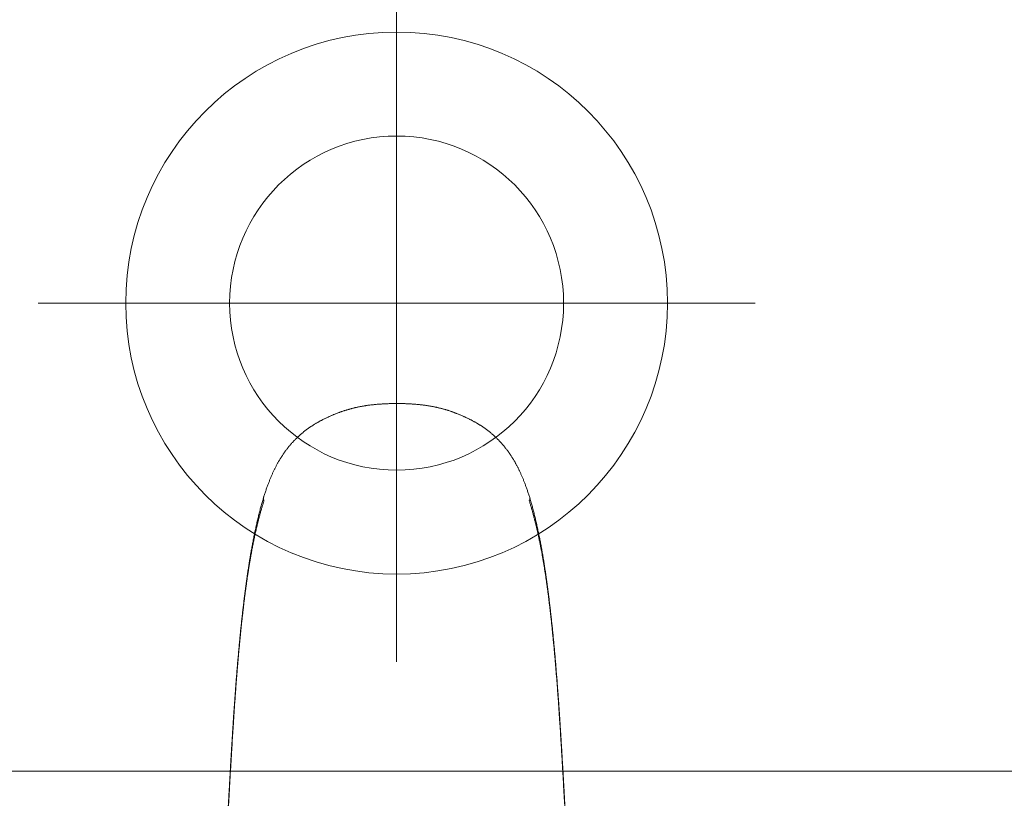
# Model space of a CAD drawing. Header units: millimetres. Extents: x -2074 to 12588, y -3630 to 101167.
# Tile 153 of 180: x 3100 to 3113, y 1369 to 1379. Entities that reach past the tile are written whole.
import ezdxf

# ---------------------------------------------------------------- set-up
doc = ezdxf.new("R2010")
doc.units = ezdxf.units.MM
doc.layers.add('SelinAr_BUD_wymiary', color=7, linetype='Continuous', lineweight=18)
doc.layers.add('SelinAr_WYP_armatura', color=8, linetype='Continuous', lineweight=18)
doc.styles.add('style1', font='romans.shx', dxfattribs={"width": 0.6})
doc.dimstyles.new('ISO-25 Ania', dxfattribs={"dimtxt": 10, "dimasz": 5, "dimexe": 5, "dimexo": 0.625, "dimtad": 0, "dimrnd": 0.01, "dimtxsty": 'style1', "dimblk": 'ARCHTICK', "dimcen": 5, "dimdle": 5, "dimadec": 0, "dimazin": 0, "dimtfac": 1, "dimtmove": 0, "dimatfit": 3, "dimldrblk": 'ARCHTICK', "dimfxl": 0, "dimarcsym": 0})

# ---------------------------------------------------------------- blocks, each defined once
blk = doc.blocks.new('ORAS_ELECTRA')
for p, q in [((-1.795, -9.882), (-1.795, -9.882)), ((-1.795, -9.882), (-1.795, -9.883)), ((1.795, -9.882), (1.795, -9.883))]:
    blk.add_line(p, q)
for points, knots in [([(-2.369, -4.189), (-2.369, -4.196), (-2.368, -4.213), (-2.366, -4.24), (-2.364, -4.271), (-2.361, -4.301), (-2.359, -4.332), (-2.357, -4.364), (-2.355, -4.395), (-2.353, -4.427), (-2.35, -4.459), (-2.348, -4.491), (-2.346, -4.523), (-2.344, -4.555), (-2.341, -4.588), (-2.339, -4.621), (-2.337, -4.654), (-2.335, -4.687), (-2.332, -4.721), (-2.33, -4.754), (-2.328, -4.788), (-2.326, -4.823), (-2.323, -4.857), (-2.321, -4.892), (-2.319, -4.927), (-2.317, -4.962), (-2.314, -4.998), (-2.312, -5.034), (-2.309, -5.07), (-2.307, -5.107), (-2.305, -5.143), (-2.303, -5.178), (-2.3, -5.213), (-2.298, -5.247), (-2.296, -5.281), (-2.294, -5.314), (-2.292, -5.346), (-2.29, -5.378), (-2.288, -5.41), (-2.286, -5.442), (-2.284, -5.475), (-2.282, -5.507), (-2.28, -5.54), (-2.279, -5.573), (-2.277, -5.606), (-2.275, -5.641), (-2.273, -5.677), (-2.27, -5.714), (-2.268, -5.752), (-2.266, -5.791), (-2.264, -5.832), (-2.261, -5.873), (-2.259, -5.916), (-2.256, -5.96), (-2.254, -6.006), (-2.251, -6.053), (-2.248, -6.102), (-2.245, -6.153), (-2.242, -6.207), (-2.239, -6.263), (-2.236, -6.323), (-2.232, -6.388), (-2.228, -6.459), (-2.223, -6.539), (-2.217, -6.631), (-2.211, -6.725), (-2.206, -6.814), (-2.201, -6.892), (-2.196, -6.961), (-2.192, -7.025), (-2.187, -7.085), (-2.183, -7.142), (-2.179, -7.197), (-2.175, -7.252), (-2.171, -7.306), (-2.168, -7.358), (-2.164, -7.407), (-2.16, -7.455), (-2.156, -7.502), (-2.152, -7.548), (-2.149, -7.594), (-2.145, -7.638), (-2.141, -7.681), (-2.138, -7.724), (-2.134, -7.766), (-2.13, -7.807), (-2.127, -7.847), (-2.123, -7.887), (-2.119, -7.926), (-2.116, -7.965), (-2.112, -8.003), (-2.108, -8.041), (-2.105, -8.078), (-2.101, -8.114), (-2.097, -8.151), (-2.093, -8.187), (-2.09, -8.223), (-2.086, -8.258), (-2.082, -8.293), (-2.078, -8.328), (-2.074, -8.363), (-2.07, -8.397), (-2.066, -8.431), (-2.062, -8.465), (-2.058, -8.499), (-2.054, -8.532), (-2.05, -8.566), (-2.046, -8.6), (-2.041, -8.633), (-2.037, -8.667), (-2.032, -8.7), (-2.028, -8.734), (-2.023, -8.767), (-2.019, -8.8), (-2.014, -8.833), (-2.009, -8.865), (-2.004, -8.898), (-1.999, -8.93), (-1.994, -8.963), (-1.989, -8.995), (-1.984, -9.027), (-1.979, -9.059), (-1.974, -9.09), (-1.968, -9.122), (-1.963, -9.154), (-1.957, -9.186), (-1.951, -9.218), (-1.945, -9.25), (-1.939, -9.281), (-1.933, -9.313), (-1.927, -9.345), (-1.92, -9.377), (-1.914, -9.408), (-1.907, -9.44), (-1.9, -9.471), (-1.894, -9.503), (-1.886, -9.534), (-1.879, -9.565), (-1.872, -9.596), (-1.864, -9.627), (-1.857, -9.657), (-1.849, -9.687), (-1.842, -9.717), (-1.834, -9.746), (-1.826, -9.775), (-1.818, -9.804), (-1.81, -9.832), (-1.802, -9.858), (-1.797, -9.874), (-1.795, -9.881)], [0, 0, 0, 0, 0.003717, 0.009313, 0.014928, 0.020555, 0.026233, 0.03193, 0.037647, 0.043385, 0.049146, 0.054929, 0.060735, 0.066566, 0.072421, 0.078302, 0.08421, 0.090145, 0.096108, 0.102101, 0.108124, 0.114179, 0.120284, 0.12643, 0.132619, 0.138851, 0.145129, 0.151456, 0.157822, 0.164262, 0.170565, 0.17674, 0.182798, 0.188746, 0.194593, 0.200378, 0.205891, 0.21142, 0.216964, 0.222524, 0.228101, 0.233694, 0.239304, 0.244935, 0.25068, 0.256699, 0.262858, 0.269171, 0.275654, 0.282327, 0.289211, 0.29633, 0.303656, 0.31119, 0.318955, 0.326981, 0.335304, 0.343968, 0.353032, 0.362574, 0.372698, 0.383557, 0.395482, 0.409046, 0.424384, 0.442107, 0.456898, 0.469886, 0.481632, 0.49246, 0.502582, 0.51214, 0.521235, 0.530868, 0.540056, 0.548857, 0.557329, 0.565515, 0.573524, 0.581406, 0.589126, 0.596695, 0.604126, 0.611427, 0.618606, 0.625673, 0.632633, 0.639493, 0.646258, 0.652934, 0.659525, 0.665978, 0.67238, 0.678735, 0.685044, 0.691309, 0.697531, 0.703712, 0.709852, 0.715953, 0.722016, 0.728043, 0.734034, 0.739991, 0.745914, 0.751731, 0.757726, 0.763707, 0.769675, 0.775628, 0.781568, 0.787493, 0.793405, 0.799302, 0.805186, 0.811056, 0.816912, 0.822755, 0.828583, 0.834399, 0.840201, 0.845993, 0.851773, 0.857574, 0.863393, 0.869228, 0.875078, 0.880939, 0.88681, 0.892689, 0.898573, 0.904459, 0.910345, 0.916229, 0.922108, 0.927981, 0.933845, 0.93973, 0.945574, 0.951371, 0.95712, 0.962821, 0.968473, 0.974077, 0.979632, 0.985144, 0.990541, 0.995855, 1, 1, 1, 1]), ([(-1.788, -9.841), (-1.792, -9.827), (-1.801, -9.8), (-1.814, -9.757), (-1.827, -9.713), (-1.839, -9.668), (-1.851, -9.623), (-1.863, -9.578), (-1.876, -9.528), (-1.888, -9.475), (-1.902, -9.417), (-1.914, -9.359), (-1.927, -9.301), (-1.938, -9.242), (-1.95, -9.182), (-1.961, -9.122), (-1.971, -9.065), (-1.98, -9.011), (-1.989, -8.96), (-1.997, -8.908), (-2.005, -8.857), (-2.013, -8.805), (-2.02, -8.753), (-2.028, -8.7), (-2.035, -8.648), (-2.042, -8.595), (-2.049, -8.54), (-2.056, -8.482), (-2.063, -8.422), (-2.07, -8.362), (-2.077, -8.302), (-2.084, -8.241), (-2.091, -8.18), (-2.097, -8.12), (-2.103, -8.058), (-2.109, -7.997), (-2.116, -7.933), (-2.122, -7.866), (-2.128, -7.795), (-2.135, -7.725), (-2.141, -7.654), (-2.147, -7.583), (-2.153, -7.51), (-2.158, -7.437), (-2.164, -7.363), (-2.17, -7.29), (-2.176, -7.209), (-2.182, -7.121), (-2.189, -7.026), (-2.195, -6.93), (-2.202, -6.825), (-2.21, -6.708), (-2.217, -6.581), (-2.225, -6.461), (-2.231, -6.35), (-2.237, -6.246), (-2.243, -6.151), (-2.248, -6.064), (-2.252, -5.986), (-2.256, -5.909), (-2.26, -5.837), (-2.264, -5.771), (-2.267, -5.712), (-2.271, -5.652), (-2.274, -5.593), (-2.278, -5.533), (-2.281, -5.474), (-2.285, -5.415), (-2.288, -5.356), (-2.292, -5.297), (-2.296, -5.239), (-2.299, -5.181), (-2.303, -5.124), (-2.306, -5.068), (-2.31, -5.011), (-2.314, -4.95), (-2.318, -4.884), (-2.323, -4.814), (-2.328, -4.744), (-2.332, -4.677), (-2.337, -4.611), (-2.341, -4.548), (-2.345, -4.486), (-2.35, -4.423), (-2.354, -4.361), (-2.359, -4.298), (-2.363, -4.236), (-2.366, -4.195), (-2.367, -4.175)], [0, 0, 0, 0, 0.008254, 0.016507, 0.025317, 0.034126, 0.042936, 0.051746, 0.060556, 0.071566, 0.082578, 0.093589, 0.1046, 0.115711, 0.126823, 0.137935, 0.149046, 0.158432, 0.167818, 0.177204, 0.186591, 0.195976, 0.205383, 0.21479, 0.224198, 0.233605, 0.243012, 0.253602, 0.264194, 0.274785, 0.285377, 0.295967, 0.306582, 0.317197, 0.327813, 0.338428, 0.349043, 0.361157, 0.373272, 0.385388, 0.397503, 0.409617, 0.422179, 0.434741, 0.447303, 0.459865, 0.472427, 0.488628, 0.50483, 0.521032, 0.537233, 0.558838, 0.580443, 0.602048, 0.619714, 0.63738, 0.655045, 0.668297, 0.681548, 0.694797, 0.708046, 0.718249, 0.728453, 0.738657, 0.74886, 0.759063, 0.769284, 0.779506, 0.789728, 0.79995, 0.810172, 0.82009, 0.830008, 0.839927, 0.849846, 0.859764, 0.872181, 0.884598, 0.897015, 0.909432, 0.920744, 0.932056, 0.943368, 0.954679, 0.966009, 0.97734, 0.98867, 1, 1, 1, 1]), ([(1.788, -9.841), (1.792, -9.827), (1.801, -9.8), (1.814, -9.757), (1.827, -9.712), (1.84, -9.666), (1.852, -9.62), (1.864, -9.573), (1.876, -9.526), (1.887, -9.479), (1.898, -9.431), (1.909, -9.384), (1.919, -9.335), (1.929, -9.287), (1.939, -9.238), (1.949, -9.189), (1.958, -9.14), (1.967, -9.091), (1.975, -9.041), (1.984, -8.991), (1.992, -8.94), (2, -8.889), (2.008, -8.838), (2.015, -8.787), (2.023, -8.735), (2.03, -8.683), (2.037, -8.631), (2.044, -8.579), (2.051, -8.526), (2.057, -8.472), (2.064, -8.418), (2.07, -8.363), (2.077, -8.309), (2.083, -8.249), (2.09, -8.185), (2.097, -8.116), (2.104, -8.046), (2.111, -7.975), (2.119, -7.901), (2.126, -7.826), (2.132, -7.75), (2.139, -7.674), (2.145, -7.598), (2.152, -7.522), (2.158, -7.446), (2.164, -7.369), (2.17, -7.293), (2.176, -7.21), (2.182, -7.121), (2.189, -7.026), (2.195, -6.93), (2.202, -6.825), (2.21, -6.708), (2.217, -6.581), (2.224, -6.468), (2.23, -6.369), (2.235, -6.284), (2.24, -6.2), (2.245, -6.118), (2.249, -6.038), (2.253, -5.961), (2.258, -5.884), (2.262, -5.812), (2.266, -5.746), (2.269, -5.685), (2.273, -5.623), (2.276, -5.562), (2.28, -5.503), (2.283, -5.446), (2.286, -5.391), (2.29, -5.336), (2.293, -5.281), (2.296, -5.226), (2.3, -5.17), (2.304, -5.112), (2.307, -5.056), (2.311, -4.999), (2.315, -4.939), (2.319, -4.876), (2.323, -4.809), (2.328, -4.743), (2.332, -4.677), (2.337, -4.612), (2.341, -4.546), (2.346, -4.481), (2.35, -4.417), (2.354, -4.355), (2.359, -4.295), (2.363, -4.235), (2.366, -4.195), (2.367, -4.175)], [0, 0, 0, 0, 0.008254, 0.016507, 0.02553, 0.034553, 0.043576, 0.052599, 0.061622, 0.070733, 0.079845, 0.088957, 0.098069, 0.10718, 0.116312, 0.125444, 0.134576, 0.143708, 0.15284, 0.162117, 0.171395, 0.180673, 0.189951, 0.199229, 0.208526, 0.217824, 0.227123, 0.236421, 0.245719, 0.255331, 0.264944, 0.274557, 0.28417, 0.293783, 0.305821, 0.31786, 0.329899, 0.341938, 0.354976, 0.368015, 0.381054, 0.394094, 0.407132, 0.420191, 0.43325, 0.446309, 0.459368, 0.472427, 0.488628, 0.50483, 0.521031, 0.537233, 0.558838, 0.580443, 0.602048, 0.616437, 0.630826, 0.645215, 0.659604, 0.672724, 0.685844, 0.698965, 0.712084, 0.72259, 0.733096, 0.743602, 0.754107, 0.764612, 0.774114, 0.783617, 0.793119, 0.802622, 0.812124, 0.822104, 0.832085, 0.842066, 0.852047, 0.862028, 0.873762, 0.885496, 0.89723, 0.908963, 0.920715, 0.932467, 0.944219, 0.955971, 0.966978, 0.977985, 0.988993, 1, 1, 1, 1]), ([(1.795, -9.882), (1.797, -9.874), (1.803, -9.856), (1.811, -9.829), (1.818, -9.802), (1.826, -9.774), (1.834, -9.746), (1.841, -9.717), (1.849, -9.688), (1.856, -9.659), (1.864, -9.629), (1.871, -9.599), (1.878, -9.569), (1.885, -9.538), (1.892, -9.507), (1.899, -9.476), (1.906, -9.445), (1.913, -9.413), (1.919, -9.382), (1.926, -9.35), (1.932, -9.319), (1.938, -9.287), (1.944, -9.255), (1.95, -9.223), (1.956, -9.191), (1.962, -9.159), (1.967, -9.128), (1.973, -9.096), (1.978, -9.064), (1.983, -9.032), (1.988, -9), (1.994, -8.968), (1.998, -8.936), (2.003, -8.904), (2.008, -8.872), (2.013, -8.839), (2.018, -8.806), (2.022, -8.774), (2.027, -8.741), (2.031, -8.708), (2.036, -8.675), (2.04, -8.641), (2.045, -8.608), (2.049, -8.574), (2.053, -8.541), (2.057, -8.507), (2.061, -8.473), (2.065, -8.439), (2.069, -8.406), (2.073, -8.372), (2.077, -8.338), (2.081, -8.303), (2.085, -8.268), (2.088, -8.233), (2.092, -8.198), (2.096, -8.163), (2.1, -8.127), (2.103, -8.091), (2.107, -8.055), (2.111, -8.018), (2.114, -7.981), (2.118, -7.944), (2.121, -7.906), (2.125, -7.867), (2.128, -7.828), (2.132, -7.789), (2.136, -7.748), (2.139, -7.707), (2.143, -7.666), (2.146, -7.624), (2.15, -7.581), (2.153, -7.537), (2.157, -7.493), (2.161, -7.447), (2.164, -7.401), (2.168, -7.354), (2.171, -7.305), (2.175, -7.255), (2.179, -7.203), (2.183, -7.15), (2.187, -7.093), (2.191, -7.034), (2.195, -6.971), (2.2, -6.903), (2.205, -6.83), (2.21, -6.748), (2.216, -6.655), (2.222, -6.561), (2.227, -6.472), (2.231, -6.396), (2.235, -6.329), (2.239, -6.268), (2.242, -6.211), (2.245, -6.158), (2.248, -6.106), (2.251, -6.054), (2.254, -6.003), (2.257, -5.954), (2.259, -5.907), (2.262, -5.862), (2.264, -5.818), (2.267, -5.776), (2.269, -5.735), (2.272, -5.695), (2.274, -5.657), (2.276, -5.619), (2.278, -5.583), (2.28, -5.549), (2.282, -5.516), (2.284, -5.484), (2.286, -5.452), (2.288, -5.419), (2.29, -5.387), (2.292, -5.355), (2.294, -5.323), (2.296, -5.291), (2.298, -5.259), (2.3, -5.226), (2.302, -5.193), (2.304, -5.159), (2.306, -5.125), (2.308, -5.09), (2.311, -5.054), (2.313, -5.018), (2.315, -4.982), (2.318, -4.945), (2.32, -4.91), (2.322, -4.874), (2.325, -4.839), (2.327, -4.804), (2.329, -4.77), (2.331, -4.735), (2.334, -4.701), (2.336, -4.668), (2.338, -4.634), (2.341, -4.601), (2.343, -4.568), (2.345, -4.535), (2.347, -4.502), (2.35, -4.47), (2.352, -4.438), (2.354, -4.406), (2.356, -4.374), (2.358, -4.342), (2.361, -4.311), (2.363, -4.28), (2.365, -4.249), (2.367, -4.218), (2.369, -4.199), (2.369, -4.189)], [0, 0, 0, 0, 0.005038, 0.010202, 0.015438, 0.020746, 0.026129, 0.031616, 0.037148, 0.042728, 0.048356, 0.054031, 0.059753, 0.065522, 0.071336, 0.07721, 0.083054, 0.088907, 0.094767, 0.100633, 0.106501, 0.11237, 0.118237, 0.124099, 0.129955, 0.135801, 0.141637, 0.147458, 0.153264, 0.159052, 0.16482, 0.170592, 0.17638, 0.182182, 0.187997, 0.193826, 0.199669, 0.205525, 0.211396, 0.217281, 0.22318, 0.229093, 0.23502, 0.240962, 0.246917, 0.252887, 0.258873, 0.264744, 0.270655, 0.276599, 0.282577, 0.288591, 0.29464, 0.300727, 0.306852, 0.313017, 0.319222, 0.32547, 0.331761, 0.338097, 0.34448, 0.35091, 0.357432, 0.364069, 0.37079, 0.377602, 0.384508, 0.391515, 0.398627, 0.405853, 0.413199, 0.420673, 0.428284, 0.436043, 0.443961, 0.451976, 0.460197, 0.46869, 0.477489, 0.486643, 0.49621, 0.506268, 0.516924, 0.528329, 0.540707, 0.554406, 0.569958, 0.587907, 0.602425, 0.615225, 0.626448, 0.6367, 0.646277, 0.655311, 0.663901, 0.672996, 0.681665, 0.689963, 0.697946, 0.705657, 0.713128, 0.720386, 0.727407, 0.734186, 0.740753, 0.747131, 0.753341, 0.759398, 0.764702, 0.770296, 0.775908, 0.781502, 0.78708, 0.792642, 0.798188, 0.803719, 0.809237, 0.814915, 0.820728, 0.826637, 0.832648, 0.83877, 0.845009, 0.851377, 0.857823, 0.864175, 0.870479, 0.876735, 0.882947, 0.889115, 0.895241, 0.901326, 0.907364, 0.913372, 0.919351, 0.925301, 0.931224, 0.93712, 0.942989, 0.948834, 0.954654, 0.960451, 0.966225, 0.971977, 0.977708, 0.983419, 0.989109, 0.994754, 1, 1, 1, 1]), ([(-1.788, -9.841), (-1.788, -9.842), (-1.79, -9.845), (-1.792, -9.85), (-1.794, -9.856), (-1.796, -9.861), (-1.797, -9.867), (-1.797, -9.872), (-1.796, -9.877), (-1.796, -9.88), (-1.795, -9.882), (-1.795, -9.882)], [0, 0, 0, 0, 0.07486, 0.206455, 0.338602, 0.471195, 0.60435, 0.73461, 0.853802, 0.973322, 1, 1, 1, 1]), ([(-1.795, -9.883), (-1.794, -9.886), (-1.791, -9.896), (-1.785, -9.914), (-1.777, -9.937), (-1.769, -9.962), (-1.761, -9.986), (-1.753, -10.009), (-1.745, -10.032), (-1.736, -10.054), (-1.728, -10.076), (-1.72, -10.097), (-1.712, -10.117), (-1.704, -10.137), (-1.696, -10.157), (-1.688, -10.176), (-1.68, -10.194), (-1.671, -10.213), (-1.663, -10.231), (-1.655, -10.248), (-1.647, -10.265), (-1.638, -10.282), (-1.63, -10.298), (-1.622, -10.314), (-1.613, -10.33), (-1.605, -10.346), (-1.596, -10.361), (-1.588, -10.376), (-1.579, -10.39), (-1.571, -10.405), (-1.562, -10.419), (-1.553, -10.433), (-1.544, -10.447), (-1.535, -10.46), (-1.525, -10.474), (-1.516, -10.488), (-1.506, -10.501), (-1.497, -10.514), (-1.487, -10.527), (-1.477, -10.54), (-1.467, -10.553), (-1.457, -10.566), (-1.447, -10.578), (-1.437, -10.59), (-1.426, -10.602), (-1.416, -10.614), (-1.406, -10.626), (-1.395, -10.637), (-1.384, -10.648), (-1.374, -10.66), (-1.363, -10.671), (-1.352, -10.682), (-1.341, -10.692), (-1.33, -10.703), (-1.318, -10.713), (-1.307, -10.724), (-1.296, -10.734), (-1.284, -10.744), (-1.272, -10.754), (-1.261, -10.763), (-1.249, -10.773), (-1.237, -10.782), (-1.225, -10.791), (-1.213, -10.801), (-1.201, -10.81), (-1.188, -10.818), (-1.176, -10.827), (-1.163, -10.836), (-1.151, -10.844), (-1.138, -10.853), (-1.125, -10.861), (-1.112, -10.869), (-1.098, -10.877), (-1.084, -10.885), (-1.071, -10.894), (-1.057, -10.901), (-1.043, -10.909), (-1.029, -10.917), (-1.014, -10.925), (-1, -10.932), (-0.985, -10.94), (-0.97, -10.947), (-0.955, -10.954), (-0.94, -10.961), (-0.925, -10.968), (-0.91, -10.975), (-0.895, -10.982), (-0.88, -10.989), (-0.865, -10.995), (-0.849, -11.002), (-0.834, -11.008), (-0.818, -11.014), (-0.803, -11.02), (-0.787, -11.026), (-0.772, -11.032), (-0.756, -11.038), (-0.741, -11.043), (-0.725, -11.049), (-0.709, -11.054), (-0.693, -11.059), (-0.677, -11.064), (-0.661, -11.069), (-0.646, -11.073), (-0.63, -11.078), (-0.614, -11.082), (-0.598, -11.086), (-0.582, -11.09), (-0.565, -11.094), (-0.549, -11.098), (-0.533, -11.102), (-0.516, -11.105), (-0.499, -11.108), (-0.482, -11.112), (-0.465, -11.115), (-0.448, -11.118), (-0.43, -11.121), (-0.413, -11.123), (-0.395, -11.126), (-0.377, -11.129), (-0.359, -11.131), (-0.34, -11.133), (-0.322, -11.135), (-0.303, -11.137), (-0.284, -11.139), (-0.264, -11.141), (-0.245, -11.142), (-0.225, -11.144), (-0.205, -11.145), (-0.185, -11.146), (-0.165, -11.148), (-0.144, -11.149), (-0.123, -11.149), (-0.102, -11.15), (-0.081, -11.151), (-0.059, -11.151), (-0.038, -11.151), (-0.018, -11.151), (-0.005, -11.151), (0, -11.151)], [0, 0, 0, 0, 0.0048173, 0.0137162, 0.0251837, 0.0364292, 0.0474423, 0.0582281, 0.0688043, 0.079101, 0.0891433, 0.0989535, 0.1085514, 0.1179539, 0.1271763, 0.1362319, 0.1451327, 0.1538901, 0.1625239, 0.1709913, 0.1793038, 0.187474, 0.1955127, 0.2034299, 0.2112343, 0.2189339, 0.226536, 0.234047, 0.2414731, 0.2488199, 0.2560685, 0.2631903, 0.2704993, 0.2777933, 0.2850672, 0.2923163, 0.2995363, 0.3067229, 0.3138724, 0.3209813, 0.3280462, 0.3350643, 0.3420328, 0.3489495, 0.3558097, 0.3626531, 0.3694834, 0.3762802, 0.3830449, 0.3897792, 0.3964848, 0.4031632, 0.4098159, 0.4164445, 0.4230504, 0.4296352, 0.4362002, 0.4427469, 0.4492767, 0.4557909, 0.4622929, 0.4687296, 0.4751875, 0.4816343, 0.4880712, 0.4944996, 0.5009208, 0.5073359, 0.5137455, 0.5201465, 0.5266912, 0.5332824, 0.5399127, 0.5465735, 0.5532561, 0.5599511, 0.5666486, 0.5733314, 0.5800866, 0.586875, 0.5936978, 0.6005561, 0.6074509, 0.6143832, 0.6213424, 0.6277813, 0.6345844, 0.6413836, 0.6481784, 0.654969, 0.6617552, 0.6685373, 0.6753312, 0.6818729, 0.6885959, 0.695307, 0.7020057, 0.7086923, 0.7153668, 0.7220294, 0.7286805, 0.7353204, 0.7419495, 0.7485682, 0.7551769, 0.7617763, 0.7683668, 0.7749453, 0.7814947, 0.788216, 0.7949899, 0.8018158, 0.8086919, 0.815616, 0.822586, 0.8295976, 0.8366693, 0.8438073, 0.8510058, 0.8582686, 0.8655999, 0.8730039, 0.8804843, 0.8880534, 0.8956971, 0.9034089, 0.9111927, 0.9190524, 0.9269922, 0.9350165, 0.9431299, 0.9513377, 0.959645, 0.9680579, 0.9765824, 0.9852458, 0.9937364, 1, 1, 1, 1]), ([(0, -11.151), (0.002, -11.151), (0.012, -11.151), (0.028, -11.151), (0.05, -11.151), (0.072, -11.151), (0.094, -11.15), (0.115, -11.15), (0.137, -11.149), (0.158, -11.148), (0.179, -11.147), (0.2, -11.146), (0.22, -11.144), (0.241, -11.143), (0.261, -11.141), (0.28, -11.139), (0.3, -11.138), (0.319, -11.136), (0.338, -11.133), (0.357, -11.131), (0.376, -11.129), (0.395, -11.126), (0.413, -11.123), (0.431, -11.121), (0.449, -11.118), (0.466, -11.115), (0.484, -11.111), (0.501, -11.108), (0.519, -11.105), (0.536, -11.101), (0.552, -11.097), (0.569, -11.093), (0.585, -11.089), (0.602, -11.085), (0.617, -11.081), (0.633, -11.077), (0.649, -11.072), (0.665, -11.068), (0.681, -11.063), (0.696, -11.058), (0.712, -11.053), (0.728, -11.048), (0.743, -11.042), (0.759, -11.037), (0.774, -11.031), (0.79, -11.025), (0.805, -11.019), (0.821, -11.013), (0.836, -11.007), (0.851, -11.001), (0.866, -10.994), (0.882, -10.988), (0.897, -10.981), (0.912, -10.974), (0.927, -10.968), (0.942, -10.96), (0.958, -10.953), (0.973, -10.946), (0.988, -10.938), (1.003, -10.93), (1.018, -10.923), (1.032, -10.915), (1.047, -10.907), (1.061, -10.899), (1.075, -10.891), (1.089, -10.883), (1.103, -10.875), (1.116, -10.866), (1.13, -10.858), (1.143, -10.849), (1.156, -10.841), (1.169, -10.832), (1.181, -10.823), (1.194, -10.815), (1.206, -10.806), (1.218, -10.797), (1.23, -10.788), (1.242, -10.778), (1.254, -10.769), (1.265, -10.759), (1.277, -10.75), (1.288, -10.74), (1.3, -10.73), (1.311, -10.72), (1.322, -10.71), (1.333, -10.699), (1.344, -10.689), (1.355, -10.678), (1.366, -10.667), (1.377, -10.656), (1.388, -10.645), (1.398, -10.634), (1.409, -10.622), (1.419, -10.611), (1.429, -10.599), (1.439, -10.587), (1.45, -10.575), (1.459, -10.563), (1.469, -10.55), (1.479, -10.538), (1.489, -10.525), (1.499, -10.512), (1.508, -10.499), (1.518, -10.485), (1.527, -10.472), (1.536, -10.458), (1.545, -10.445), (1.554, -10.431), (1.563, -10.417), (1.572, -10.403), (1.58, -10.389), (1.589, -10.374), (1.597, -10.36), (1.605, -10.345), (1.613, -10.33), (1.622, -10.315), (1.63, -10.299), (1.638, -10.284), (1.646, -10.267), (1.654, -10.251), (1.662, -10.234), (1.669, -10.217), (1.677, -10.2), (1.685, -10.182), (1.693, -10.164), (1.701, -10.145), (1.709, -10.126), (1.716, -10.106), (1.724, -10.087), (1.732, -10.066), (1.74, -10.046), (1.747, -10.024), (1.755, -10.003), (1.763, -9.98), (1.771, -9.957), (1.778, -9.934), (1.786, -9.91), (1.792, -9.892), (1.795, -9.883), (1.795, -9.883)], [0, 0, 0, 0, 0.00238, 0.011424, 0.019568, 0.028355, 0.036934, 0.045536, 0.05402, 0.062394, 0.070664, 0.078835, 0.086913, 0.094904, 0.102812, 0.110642, 0.118398, 0.126087, 0.133711, 0.141243, 0.148695, 0.156072, 0.163379, 0.17062, 0.177805, 0.184927, 0.191988, 0.199, 0.205963, 0.212872, 0.219728, 0.226531, 0.233322, 0.23986, 0.246406, 0.252962, 0.259527, 0.266102, 0.272688, 0.279286, 0.285895, 0.292516, 0.299149, 0.305795, 0.312454, 0.319126, 0.325811, 0.332505, 0.339054, 0.345814, 0.35258, 0.359351, 0.366127, 0.372909, 0.379696, 0.386519, 0.393748, 0.400766, 0.407745, 0.414686, 0.421591, 0.42846, 0.435297, 0.44215, 0.448878, 0.455608, 0.462327, 0.469027, 0.475699, 0.482332, 0.488922, 0.495442, 0.501834, 0.50823, 0.514633, 0.521043, 0.527462, 0.533891, 0.54033, 0.546715, 0.553198, 0.559695, 0.566207, 0.572736, 0.579282, 0.585848, 0.592435, 0.599044, 0.605677, 0.612334, 0.619019, 0.625731, 0.632473, 0.639246, 0.646052, 0.652906, 0.65973, 0.666606, 0.673534, 0.68051, 0.687532, 0.694598, 0.701705, 0.708848, 0.716025, 0.723233, 0.730465, 0.737719, 0.744989, 0.752275, 0.759414, 0.766652, 0.773961, 0.781348, 0.788818, 0.796376, 0.804029, 0.811782, 0.819644, 0.827621, 0.835723, 0.843959, 0.85234, 0.860884, 0.869558, 0.878372, 0.887331, 0.896445, 0.905725, 0.915185, 0.924838, 0.9347, 0.94479, 0.955128, 0.965748, 0.976564, 0.987589, 0.998833, 1, 1, 1, 1]), ([(1.788, -9.841), (1.788, -9.842), (1.79, -9.845), (1.792, -9.85), (1.794, -9.856), (1.796, -9.861), (1.797, -9.867), (1.797, -9.872), (1.796, -9.877), (1.795, -9.88), (1.795, -9.882), (1.795, -9.882)], [0, 0, 0, 0, 0.074863, 0.207127, 0.339613, 0.4721, 0.604364, 0.732369, 0.860777, 0.989391, 1, 1, 1, 1])]:
    blk.add_open_spline(points, degree=3, knots=knots)
blk = doc.blocks.new('ROCA DAMA_60x32')
for p, q in [((-22, -11.7), (22, -11.7)), ((0, -22.841), (0, -13.173)), ((-4.834, -18.007), (4.834, -18.007))]:
    blk.add_line(p, q)
for radius in [3.652, 2.251]:
    blk.add_circle((0, -18.007), radius)
blk.add_blockref('ORAS_ELECTRA', (0, -5.502))
blk = doc.blocks.new('_ArchTick')
at = {"color": 0, "linetype": 'ByBlock', "const_width": 0.15}
blk.add_lwpolyline([(-0.5, -0.5), (0.5, 0.5)], dxfattribs=at)
blk = doc.blocks.new('*D792')
at = {"layer": 'Defpoints', "color": 0}
for p in [(3052.157, 1357.241), (3079.657, 1344.741), (3197.357, 1344.741)]:
    blk.add_point(p, dxfattribs=at)
at = {"layer": 'SelinAr_BUD_wymiary', "color": 0, "lineweight": -2}
for p, q in [((3079.657, 1362.241), (3079.657, 1339.741)), ((3055.862, 1358.13), (3055.862, 1359.38)), ((3079.657, 1350.991), (3055.862, 1358.13)), ((3069.657, 1357.241), (3084.657, 1357.241)), ((3089.657, 1344.741), (3074.657, 1344.741))]:
    blk.add_line(p, q, dxfattribs=at)
at = {"layer": 'SelinAr_BUD_wymiary', "color": 0, "lineweight": -2, "xscale": 5, "yscale": 5, "zscale": 5}
for p, rotation in [((3079.657, 1357.241), 90), ((3079.657, 1344.741), 270)]:
    blk.add_blockref('_ArchTick', p, dxfattribs=dict(at, rotation=rotation))
at = {"layer": 'SelinAr_BUD_wymiary', "color": 0, "insert": (3055.862, 1368.719), "char_height": 10, "attachment_point": 5, "rotation": 90, "style": 'style1'}
blk.add_mtext('12,5', dxfattribs=at)

msp = doc.modelspace()

# ---------------------------------------------------------------- block references
at = {"layer": 'SelinAr_WYP_armatura', "color": 211, "linetype": 'Continuous', "lineweight": 13, "xscale": -1, "rotation": 180}
msp.add_blockref('ROCA DAMA_60x32', (3104.656, 1357.241), dxfattribs=at)

# ---------------------------------------------------------------- dimensions: what is measured, and where the dimension line sits
at = {"layer": 'SelinAr_BUD_wymiary'}
dim = msp.add_linear_dim(base=(3079.657, 1344.741), p1=(3052.157, 1357.241), p2=(3197.357, 1344.741), angle=90, dimstyle='ISO-25 Ania', override={"dimtmove": 1, "dimfxl": 10, "dimarcsym": 2}, dxfattribs=at)
dim.commit()
dim.dimension.update_dxf_attribs({"geometry": '*D792', "text_midpoint": (3055.862, 1360.005)})

doc.saveas('drawing.dxf')
